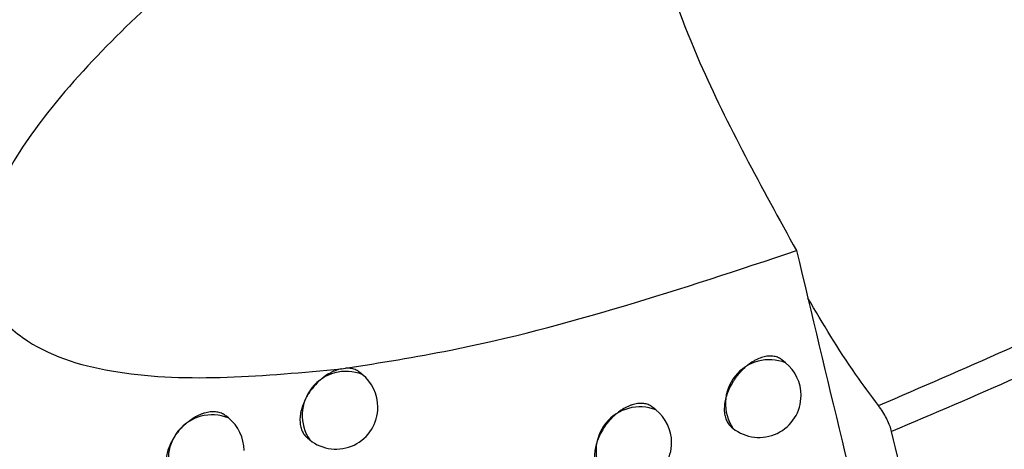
# Model space of a CAD drawing. Header units: millimetres. Extents: x -0.66 to 0.91, y -0.4 to 0.64.
# Tile 149 of 171: x 0.73357 to 0.74532, y 0.19821 to 0.20333. Entities that reach past the tile are written whole.
import ezdxf

# ---------------------------------------------------------------- set-up
doc = ezdxf.new("R2010")
doc.units = ezdxf.units.MM
doc.layers.add('FORMAT', color=7, linetype='Continuous')

msp = doc.modelspace()

# ---------------------------------------------------------------- linework, layer by layer
at = {"layer": 'FORMAT', "color": 7, "linetype": 'Continuous', "lineweight": 25}
for p, q in [((0.742708, 0.199241), (0.742665, 0.199276)), ((0.73741, 0.199169), (0.737459, 0.199176)), ((0.73766, 0.199102), (0.737627, 0.199128)), ((0.741164, 0.198679), (0.741124, 0.198711)), ((0.736062, 0.198583), (0.736033, 0.198607)), ((0.742065, 0.198475), (0.742082, 0.198461)), ((0.737005, 0.198345), (0.737033, 0.198322))]:
    msp.add_line(p, q, dxfattribs=at)
for centre, radius, start, end in [((0.742516, 0.198754), 0.0005234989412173, 68.457995, 213.993496), ((0.737467, 0.198615), 0.0005234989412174, 68.457995, 213.993496), ((0.742395, 0.198851), 0.0005, 360, 51.225746), ((0.737346, 0.198712), 0.0005000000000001, 360, 51.225746), ((0.742395, 0.198851), 0.0005, 231.225746, 360), ((0.737346, 0.198712), 0.0005000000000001, 231.225746, 360), ((0.740972, 0.198192), 0.0005234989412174, 68.457995, 213.993496), ((0.740851, 0.19829), 0.0005000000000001, 360, 51.225746), ((0.735869, 0.198097), 0.0005234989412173, 68.457995, 213.993496), ((0.735749, 0.198194), 0.0005000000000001, 360, 51.225746), ((0.740851, 0.19829), 0.0005000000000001, 231.225746, 360)]:
    msp.add_arc(centre, radius, start, end, dxfattribs=at)
for points, knots in [([(0.741154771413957, 0.207845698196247), (0.7402465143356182, 0.2072742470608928), (0.7384330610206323, 0.2061332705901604), (0.7359588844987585, 0.2042958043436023), (0.7341945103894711, 0.2026769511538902), (0.7333803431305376, 0.2014960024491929), (0.7331142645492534, 0.2008175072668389), (0.7330842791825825, 0.2002974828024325), (0.7332610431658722, 0.1998264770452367), (0.7337778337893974, 0.1993574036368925), (0.7351592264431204, 0.1989606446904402), (0.7364962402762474, 0.1990846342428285), (0.7374095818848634, 0.1991693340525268)], [0, 0, 0, 0, 0.1891959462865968, 0.3777542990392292, 0.5177880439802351, 0.5720933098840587, 0.6062566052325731, 0.6406772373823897, 0.6708837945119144, 0.71835997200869, 0.807605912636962, 1, 1, 1, 1]), ([(0.741154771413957, 0.207845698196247), (0.7411224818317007, 0.2077725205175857), (0.7409666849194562, 0.2074194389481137), (0.7408222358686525, 0.2066555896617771), (0.7408964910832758, 0.2051156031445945), (0.7414786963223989, 0.203046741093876), (0.7424245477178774, 0.201331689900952), (0.7428406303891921, 0.200577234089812)], [0, 0, 0, 0, 0.0470910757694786, 0.2272139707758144, 0.407352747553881, 0.7392928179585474, 0.9999999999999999, 0.9999999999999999, 0.9999999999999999, 0.9999999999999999]), ([(0.7438186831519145, 0.1987311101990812), (0.7443289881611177, 0.198950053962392), (0.745349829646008, 0.1993880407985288), (0.7468772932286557, 0.2001040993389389), (0.7484069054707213, 0.2008613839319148), (0.7494211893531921, 0.2014044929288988), (0.7499284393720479, 0.201676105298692)], [0, 0, 0, 0, 0.2456240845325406, 0.4913595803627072, 0.7456255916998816, 1, 1, 1, 1]), ([(0.7499380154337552, 0.201273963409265), (0.7499312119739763, 0.2012702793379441), (0.7494352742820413, 0.2010017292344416), (0.748443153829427, 0.2004804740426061), (0.7469589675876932, 0.1997484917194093), (0.7454709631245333, 0.1990573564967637), (0.7444740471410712, 0.1986338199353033), (0.7439754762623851, 0.1984220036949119)], [0, 0, 0, 0, 0.0035103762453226, 0.255888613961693, 0.5083752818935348, 0.754131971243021, 1, 1, 1, 1]), ([(0.7374585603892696, 0.1991759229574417), (0.7378772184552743, 0.1992423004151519), (0.7396697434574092, 0.1995265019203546), (0.7414648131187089, 0.2001213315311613), (0.7428406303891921, 0.200577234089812)], [0, 0, 0, 0, 0.2335577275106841, 1, 1, 1, 1]), ([(0.7428406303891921, 0.200577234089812), (0.7432026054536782, 0.1990655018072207), (0.7439201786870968, 0.1960686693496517), (0.7446640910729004, 0.1930965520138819), (0.7450327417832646, 0.1916236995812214)], [0, 0, 0, 0, 0.5044433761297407, 0.9999999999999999, 0.9999999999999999, 0.9999999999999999, 0.9999999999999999]), ([(0.7438186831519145, 0.1987311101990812), (0.7437261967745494, 0.1988550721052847), (0.7434126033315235, 0.1992753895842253), (0.7431573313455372, 0.1997065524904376), (0.7429773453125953, 0.2000105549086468)], [0, 0, 0, 0, 0.2949244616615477, 1, 1, 1, 1]), ([(0.7426646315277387, 0.1992757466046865), (0.7426591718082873, 0.1992799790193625), (0.7426399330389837, 0.1992948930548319), (0.7426090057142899, 0.1993086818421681), (0.7425736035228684, 0.199317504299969), (0.7425361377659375, 0.1993220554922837), (0.742496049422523, 0.1993203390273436), (0.7424542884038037, 0.1993122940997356), (0.7424116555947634, 0.1993001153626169), (0.7423680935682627, 0.1992818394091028), (0.7423140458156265, 0.1992519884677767), (0.7422711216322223, 0.1992225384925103), (0.7422297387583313, 0.1991883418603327), (0.7421995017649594, 0.1991602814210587), (0.7421706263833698, 0.1991303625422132), (0.7421432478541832, 0.1990988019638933), (0.7421171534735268, 0.1990653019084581), (0.7420929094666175, 0.199030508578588), (0.7420632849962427, 0.1989828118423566), (0.7420377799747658, 0.1989333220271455), (0.7420170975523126, 0.1988832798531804), (0.7419997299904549, 0.1988331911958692), (0.7419874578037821, 0.1987834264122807), (0.7419806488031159, 0.1987352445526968), (0.7419774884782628, 0.198688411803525), (0.7419798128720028, 0.1986439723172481), (0.741987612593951, 0.1986030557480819), (0.7419990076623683, 0.1985647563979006), (0.7420155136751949, 0.1985304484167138), (0.7420373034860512, 0.1985017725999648), (0.7420517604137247, 0.1984851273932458), (0.7420623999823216, 0.1984782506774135), (0.7420657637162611, 0.1984760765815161)], [0, 0, 0, 0, 0.0211902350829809, 0.0746694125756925, 0.1019664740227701, 0.1284387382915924, 0.1819914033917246, 0.2093259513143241, 0.2358352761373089, 0.2894634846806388, 0.3168373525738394, 0.3698431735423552, 0.3970397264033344, 0.4244364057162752, 0.4509627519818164, 0.4776748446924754, 0.5046747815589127, 0.5320691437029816, 0.5585717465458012, 0.6121884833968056, 0.6395589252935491, 0.6660290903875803, 0.7195800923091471, 0.7469167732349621, 0.7733589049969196, 0.8268526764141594, 0.8541594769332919, 0.880588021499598, 0.9340535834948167, 0.9613451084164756, 0.9877791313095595, 1, 1, 1, 1]), ([(0.7374095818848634, 0.1991693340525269), (0.737409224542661, 0.1991692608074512), (0.7373980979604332, 0.1991669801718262), (0.7373758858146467, 0.1991614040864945), (0.7373425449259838, 0.1991501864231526), (0.737308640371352, 0.1991358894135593), (0.7372525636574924, 0.1991074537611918), (0.7371969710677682, 0.1990695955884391), (0.7371247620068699, 0.1990068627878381), (0.7370765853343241, 0.1989545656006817), (0.737035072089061, 0.1988982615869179), (0.7370120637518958, 0.1988632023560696), (0.7369913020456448, 0.1988274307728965), (0.7369726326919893, 0.1987906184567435), (0.7369564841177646, 0.1987534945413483), (0.7369429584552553, 0.198716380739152), (0.736932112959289, 0.1986795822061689), (0.7369238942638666, 0.1986427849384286), (0.736918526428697, 0.1986067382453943), (0.7369160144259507, 0.1985717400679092), (0.7369163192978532, 0.1985380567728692), (0.7369194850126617, 0.1985054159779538), (0.7369255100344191, 0.1984745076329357), (0.7369342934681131, 0.1984455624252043), (0.736945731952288, 0.1984188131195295), (0.7369598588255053, 0.1983939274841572), (0.7369768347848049, 0.1983719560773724), (0.7369917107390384, 0.1983549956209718), (0.7370026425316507, 0.1983478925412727), (0.7370060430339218, 0.1983456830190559)], [0, 0, 0, 0, 0.0011107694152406, 0.0345860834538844, 0.0682955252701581, 0.1023675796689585, 0.1369363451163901, 0.2379574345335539, 0.2725266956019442, 0.3735473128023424, 0.4081164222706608, 0.4415916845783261, 0.4753010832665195, 0.509373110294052, 0.5439418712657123, 0.5774168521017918, 0.6111259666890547, 0.6451977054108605, 0.6797661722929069, 0.7132409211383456, 0.7469498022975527, 0.7810213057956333, 0.8155895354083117, 0.8490640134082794, 0.8827726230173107, 0.916843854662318, 0.9514118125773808, 0.9848858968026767, 1, 1, 1, 1]), ([(0.7376271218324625, 0.199127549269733), (0.7376213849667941, 0.199131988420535), (0.737601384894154, 0.1991474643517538), (0.7375692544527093, 0.1991621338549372), (0.737530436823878, 0.1991723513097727), (0.7374966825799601, 0.1991769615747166), (0.7374713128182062, 0.1991762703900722), (0.7374585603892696, 0.1991759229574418)], [0, 0, 0, 0, 0.1281534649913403, 0.4467733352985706, 0.6094142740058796, 0.8036671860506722, 1, 1, 1, 1]), ([(0.7411243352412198, 0.1987111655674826), (0.7411187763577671, 0.1987154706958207), (0.7410992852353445, 0.1987305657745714), (0.7410679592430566, 0.1987446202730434), (0.7410321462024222, 0.198753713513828), (0.7409942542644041, 0.1987585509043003), (0.7409537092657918, 0.1987571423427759), (0.7409114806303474, 0.19874942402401), (0.7408791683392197, 0.1987405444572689), (0.7408465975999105, 0.198728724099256), (0.7408134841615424, 0.1987138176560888), (0.740769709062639, 0.19869026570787), (0.7407263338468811, 0.1986611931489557), (0.7406845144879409, 0.1986273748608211), (0.7406539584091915, 0.1985995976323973), (0.7406247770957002, 0.1985699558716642), (0.7405971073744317, 0.1985386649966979), (0.7405707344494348, 0.198505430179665), (0.7405462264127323, 0.1984708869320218), (0.7405162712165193, 0.1984234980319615), (0.7404904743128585, 0.1983742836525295), (0.7404695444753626, 0.1983244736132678), (0.7404519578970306, 0.19827457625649), (0.7404395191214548, 0.1982249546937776), (0.7404326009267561, 0.1981768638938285), (0.7404293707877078, 0.1981300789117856), (0.7404316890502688, 0.1980856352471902), (0.7404395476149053, 0.1980446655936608), (0.7404510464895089, 0.1980062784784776), (0.740467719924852, 0.1979718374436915), (0.740489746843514, 0.1979429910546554), (0.7405043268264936, 0.1979262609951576), (0.7405150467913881, 0.1979193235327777), (0.7405184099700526, 0.1979171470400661)], [0, 0, 0, 0, 0.0213521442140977, 0.0748670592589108, 0.1021831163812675, 0.128656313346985, 0.182211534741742, 0.2095481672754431, 0.2360413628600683, 0.2627197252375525, 0.2896848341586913, 0.3170427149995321, 0.3699965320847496, 0.3971663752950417, 0.4245361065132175, 0.4510377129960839, 0.4777247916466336, 0.5046992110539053, 0.532067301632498, 0.5585564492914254, 0.6121453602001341, 0.6395008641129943, 0.6659735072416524, 0.7195289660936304, 0.7468672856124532, 0.773325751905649, 0.8268522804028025, 0.8541755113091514, 0.8806267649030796, 0.9341383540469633, 0.9614535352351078, 0.9879068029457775, 0.9999999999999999, 0.9999999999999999, 0.9999999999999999, 0.9999999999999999]), ([(0.7439754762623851, 0.1984220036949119), (0.7439692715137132, 0.1984440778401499), (0.7439566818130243, 0.1984888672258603), (0.7439245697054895, 0.19856175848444), (0.7438833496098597, 0.1986371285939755), (0.7438461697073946, 0.1986937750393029), (0.7438232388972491, 0.1987249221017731), (0.7438186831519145, 0.1987311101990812)], [0, 0, 0, 0, 0.2318367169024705, 0.4704066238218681, 0.702234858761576, 0.9408419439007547, 1, 1, 1, 1]), ([(0.7360327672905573, 0.1986063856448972), (0.7360269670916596, 0.1986108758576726), (0.7360067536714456, 0.1986265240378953), (0.7359742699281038, 0.1986414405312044), (0.735937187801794, 0.1986514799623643), (0.7358979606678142, 0.1986573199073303), (0.7358559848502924, 0.1986569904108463), (0.7358122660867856, 0.1986504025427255), (0.7357788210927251, 0.1986423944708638), (0.7357451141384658, 0.1986314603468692), (0.7357108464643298, 0.1986174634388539), (0.7356767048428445, 0.1986006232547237), (0.735642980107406, 0.1985811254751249), (0.7356099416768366, 0.198559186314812), (0.735577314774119, 0.1985345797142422), (0.7355457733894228, 0.1985077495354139), (0.7355155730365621, 0.1984789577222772), (0.7354869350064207, 0.1984484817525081), (0.73545963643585, 0.198416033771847), (0.7354342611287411, 0.1983822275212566), (0.7354032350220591, 0.1983357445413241), (0.7353765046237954, 0.1982873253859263), (0.7353548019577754, 0.1982381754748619), (0.7353365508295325, 0.1981888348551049), (0.7353236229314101, 0.1981396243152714), (0.7353164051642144, 0.1980917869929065), (0.735313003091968, 0.1980451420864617), (0.735315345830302, 0.1980006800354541), (0.7353234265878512, 0.1979595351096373), (0.7353352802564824, 0.1979208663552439), (0.7353524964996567, 0.1978859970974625), (0.7353752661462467, 0.1978565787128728), (0.7353903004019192, 0.1978394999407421), (0.7354013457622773, 0.1978323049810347), (0.7354047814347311, 0.197830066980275)], [0, 0, 0, 0, 0.021553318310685, 0.0751123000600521, 0.1024517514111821, 0.1289267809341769, 0.1824864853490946, 0.2098263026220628, 0.2363017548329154, 0.2629623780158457, 0.2899097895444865, 0.3172500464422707, 0.3437258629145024, 0.3703868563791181, 0.3973346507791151, 0.4246753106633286, 0.4511510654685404, 0.477812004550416, 0.5047597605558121, 0.5321004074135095, 0.558575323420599, 0.6121348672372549, 0.6394746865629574, 0.6659481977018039, 0.7195048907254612, 0.7468432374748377, 0.7733157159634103, 0.8268702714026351, 0.8542074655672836, 0.880680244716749, 0.9342353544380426, 0.9615727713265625, 0.988047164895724, 1, 1, 1, 1]), ([(0.7455029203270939, 0.192194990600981), (0.7452451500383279, 0.193229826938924), (0.7447296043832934, 0.1952995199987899), (0.744226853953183, 0.1973811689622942), (0.7439754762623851, 0.1984220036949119)], [0, 0, 0, 0, 0.4999950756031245, 1, 1, 1, 1])]:
    msp.add_open_spline(points, degree=3, knots=knots, dxfattribs=at)

doc.saveas('drawing.dxf')
